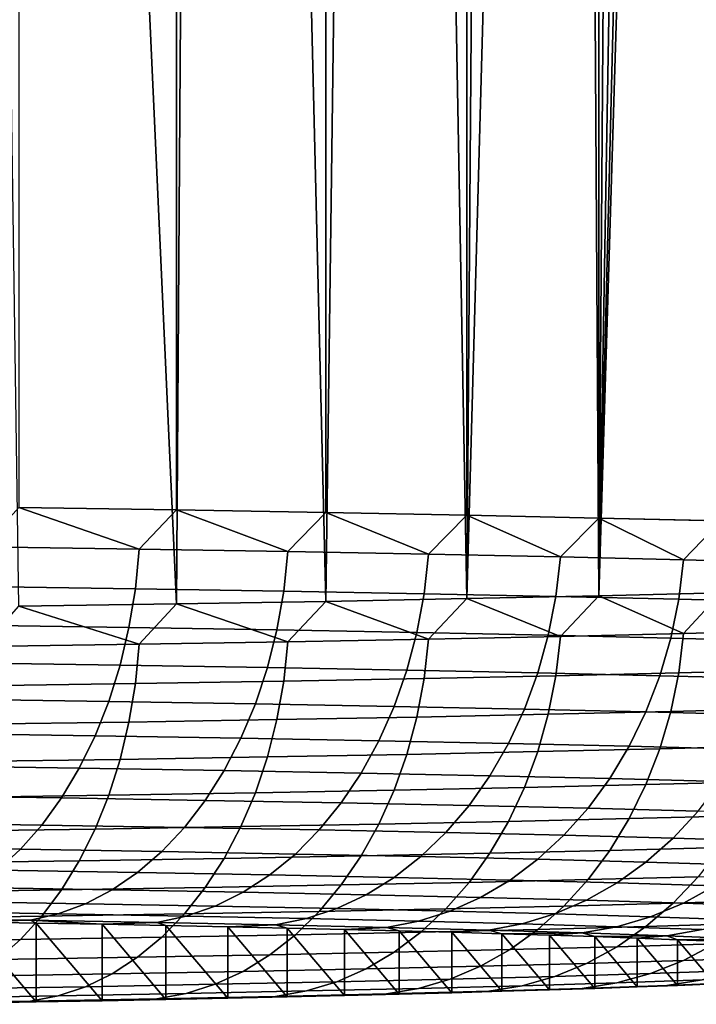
# Model space of a CAD drawing. Header units: metres. Extents: x -22 to 95, y -240 to 22.
# Tile 17 of 180: x 8.55 to 11.05, y -240.15 to -236.51. Entities that reach past the tile are written whole.
import ezdxf

# ---------------------------------------------------------------- set-up
doc = ezdxf.new("R2010")
doc.units = ezdxf.units.M
doc.layers.add('solid_10_151_013_XXX', color=7, linetype='CONTINUOUS')

msp = doc.modelspace()

# ---------------------------------------------------------------- linework, layer by layer
at = {"layer": 'solid_10_151_013_XXX'}
for points in [[(8.545666, -238.311737, 301.03363), (9.128359, -238.320557, 300.528809), (9.128361, -44.041061, 297.137634), (8.545669, -44.032249, 297.642456)], [(9.128359, -238.320557, 300.528809), (9.681277, -238.329926, 299.991547), (9.681279, -44.050438, 296.600372), (9.128361, -44.041061, 297.137634)], [(9.681277, -238.329926, 299.991547), (10.202618, -238.339844, 299.423584), (10.20262, -44.060352, 296.03241), (9.681279, -44.050438, 296.600372)], [(10.202618, -238.339844, 299.423584), (10.690679, -238.350266, 298.826813), (10.690681, -44.07077, 295.435638), (10.20262, -44.060352, 296.03241)], [(10.690679, -238.350266, 298.826813), (11.143869, -238.361145, 298.203125), (11.14387, -44.081654, 294.811981), (10.690681, -44.07077, 295.435638)], [(11.143869, -238.627121, 282.965485), (10.690679, -238.638016, 282.341827), (11.045276, -226.98671, 282.620056), (11.103079, -226.600327, 282.696228)], [(10.690679, -238.638016, 282.341827), (10.971291, -227.385086, 282.522766), (11.045276, -226.98671, 282.620056)], [(10.690679, -238.638016, 282.341827), (10.878938, -227.797867, 282.40271), (10.971291, -227.385086, 282.522766)], [(10.690679, -238.638016, 282.341827), (10.765753, -228.22644, 282.258392), (10.878938, -227.797867, 282.40271)], [(10.690679, -238.638016, 282.341827), (10.628745, -228.672256, 282.088165), (10.765753, -228.22644, 282.258392)], [(10.690679, -238.638016, 282.341827), (10.202618, -238.648422, 281.745026), (10.46499, -229.134979, 281.891235), (10.628745, -228.672256, 282.088165)], [(10.202618, -238.648422, 281.745026), (10.271593, -229.613235, 281.667572), (10.46499, -229.134979, 281.891235)], [(10.202618, -238.648422, 281.745026), (10.046132, -230.104111, 281.418427), (10.271593, -229.613235, 281.667572)], [(10.202618, -238.648422, 281.745026), (9.681277, -238.65834, 281.177094), (9.787899, -230.601608, 281.14743), (10.046132, -230.104111, 281.418427)], [(9.681277, -238.65834, 281.177094), (9.497255, -231.099213, 280.859375), (9.787899, -230.601608, 281.14743)], [(9.681277, -238.65834, 281.177094), (9.128359, -238.667725, 280.639801), (9.175912, -231.590027, 280.56012), (9.497255, -231.099213, 280.859375)], [(9.128359, -238.667725, 280.639801), (8.82739, -232.06665, 280.2565), (9.175912, -231.590027, 280.56012)], [(9.128359, -238.667725, 280.639801), (8.545666, -238.676529, 280.134979), (8.455454, -232.523468, 279.954437), (8.82739, -232.06665, 280.2565)], [(8.412609, -238.457031, 301.134338), (8.990866, -238.465561, 300.646118), (8.545666, -238.311737, 301.03363)], [(8.990866, -238.465561, 300.646118), (9.128359, -238.320557, 300.528809), (8.545666, -238.311737, 301.03363)], [(8.990866, -238.465561, 300.646118), (9.540834, -238.474625, 300.126251), (9.128359, -238.320557, 300.528809)], [(9.540834, -238.474625, 300.126251), (9.681277, -238.329926, 299.991547), (9.128359, -238.320557, 300.528809)], [(9.540834, -238.474625, 300.126251), (10.060783, -238.484222, 299.576355), (9.681277, -238.329926, 299.991547)], [(10.060783, -238.484222, 299.576355), (10.202618, -238.339844, 299.423584), (9.681277, -238.329926, 299.991547)], [(10.060783, -238.484222, 299.576355), (10.549078, -238.494324, 298.998199), (10.202618, -238.339844, 299.423584)], [(10.549078, -238.494324, 298.998199), (10.690679, -238.350266, 298.826813), (10.202618, -238.339844, 299.423584)], [(10.549078, -238.494324, 298.998199), (11.004181, -238.504868, 298.393555), (10.690679, -238.350266, 298.826813)], [(11.004181, -238.504868, 298.393555), (11.143869, -238.361145, 298.203125), (10.690679, -238.350266, 298.826813)], [(11.004181, -238.504868, 298.393555), (11.424661, -238.515854, 297.764374), (11.143869, -238.361145, 298.203125)], [(8.399124, -238.603058, 301.119995), (8.976454, -238.611572, 300.632538), (8.990866, -238.465561, 300.646118), (8.412609, -238.457031, 301.134338)], [(8.976454, -238.611572, 300.632538), (9.525541, -238.620621, 300.113495), (9.540834, -238.474625, 300.126251), (8.990866, -238.465561, 300.646118)], [(9.525541, -238.620621, 300.113495), (10.044657, -238.630203, 299.564514), (10.060783, -238.484222, 299.576355), (9.540834, -238.474625, 300.126251)], [(10.044657, -238.630203, 299.564514), (10.532168, -238.640289, 298.987274), (10.549078, -238.494324, 298.998199), (10.060783, -238.484222, 299.576355)], [(10.532168, -238.640289, 298.987274), (10.986542, -238.650818, 298.383606), (11.004181, -238.504868, 298.393555), (10.549078, -238.494324, 298.998199)], [(10.986542, -238.650818, 298.383606), (11.406348, -238.661789, 297.755402), (11.424661, -238.515854, 297.764374), (11.004181, -238.504868, 298.393555)], [(8.376788, -238.74646, 301.094482), (8.952582, -238.754944, 300.608337), (8.976454, -238.611572, 300.632538), (8.399124, -238.603058, 301.119995)], [(8.952582, -238.754944, 300.608337), (9.50021, -238.763977, 300.090668), (9.525541, -238.620621, 300.113495), (8.976454, -238.611572, 300.632538)], [(9.50021, -238.763977, 300.090668), (10.017944, -238.773529, 299.543121), (10.044657, -238.630203, 299.564514), (9.525541, -238.620621, 300.113495)], [(11.004181, -238.777405, 282.780182), (10.690679, -238.638016, 282.341827), (11.143869, -238.627121, 282.965485)], [(11.424661, -238.766418, 283.409363), (11.004181, -238.777405, 282.780182), (11.143869, -238.627121, 282.965485)], [(9.540834, -238.807648, 281.047485), (9.128359, -238.667725, 280.639801), (9.681277, -238.65834, 281.177094)], [(10.060783, -238.79805, 281.597382), (9.540834, -238.807648, 281.047485), (9.681277, -238.65834, 281.177094)], [(10.060783, -238.79805, 281.597382), (9.681277, -238.65834, 281.177094), (10.202618, -238.648422, 281.745026)], [(10.017944, -238.773529, 299.543121), (10.50416, -238.783585, 298.967438), (10.532168, -238.640289, 298.987274), (10.044657, -238.630203, 299.564514)], [(10.549078, -238.787964, 282.175537), (10.060783, -238.79805, 281.597382), (10.202618, -238.648422, 281.745026)], [(10.549078, -238.787964, 282.175537), (10.202618, -238.648422, 281.745026), (10.690679, -238.638016, 282.341827)], [(10.50416, -238.783585, 298.967438), (10.957325, -238.794098, 298.365356), (10.986542, -238.650818, 298.383606), (10.532168, -238.640289, 298.987274)], [(11.004181, -238.777405, 282.780182), (10.549078, -238.787964, 282.175537), (10.690679, -238.638016, 282.341827)], [(10.957325, -238.794098, 298.365356), (11.376015, -238.805023, 297.738861), (11.406348, -238.661789, 297.755402), (10.986542, -238.650818, 298.383606)], [(8.990866, -238.816727, 280.527618), (8.412609, -238.825241, 280.039398), (8.545666, -238.676529, 280.134979)], [(8.990866, -238.816727, 280.527618), (8.545666, -238.676529, 280.134979), (9.128359, -238.667725, 280.639801)], [(9.540834, -238.807648, 281.047485), (8.990866, -238.816727, 280.527618), (9.128359, -238.667725, 280.639801)], [(8.345817, -238.885834, 301.058075), (8.919482, -238.894287, 300.57373), (8.952582, -238.754944, 300.608337), (8.376788, -238.74646, 301.094482)], [(8.919482, -238.894287, 300.57373), (9.465084, -238.90329, 300.057983), (9.50021, -238.763977, 300.090668), (8.952582, -238.754944, 300.608337)], [(9.465084, -238.90329, 300.057983), (9.980906, -238.912811, 299.512451), (10.017944, -238.773529, 299.543121), (9.50021, -238.763977, 300.090668)], [(9.980906, -238.912811, 299.512451), (10.465322, -238.922821, 298.938873), (10.50416, -238.783585, 298.967438), (10.017944, -238.773529, 299.543121)], [(11.406348, -238.911957, 283.423431), (10.986542, -238.922913, 282.795227), (11.004181, -238.777405, 282.780182), (11.424661, -238.766418, 283.409363)], [(9.525541, -238.95311, 281.065338), (8.976454, -238.962173, 280.546295), (8.990866, -238.816727, 280.527618), (9.540834, -238.807648, 281.047485)], [(10.044657, -238.943527, 281.614319), (9.525541, -238.95311, 281.065338), (9.540834, -238.807648, 281.047485), (10.060783, -238.79805, 281.597382)], [(10.532168, -238.933456, 282.191559), (10.044657, -238.943527, 281.614319), (10.060783, -238.79805, 281.597382), (10.549078, -238.787964, 282.175537)], [(10.465322, -238.922821, 298.938873), (10.916813, -238.933304, 298.33905), (10.957325, -238.794098, 298.365356), (10.50416, -238.783585, 298.967438)], [(10.986542, -238.922913, 282.795227), (10.532168, -238.933456, 282.191559), (10.549078, -238.787964, 282.175537), (11.004181, -238.777405, 282.780182)], [(10.916813, -238.933304, 298.33905), (11.333954, -238.944199, 297.714844), (11.376015, -238.805023, 297.738861), (10.957325, -238.794098, 298.365356)], [(8.976454, -238.962173, 280.546295), (8.399124, -238.970688, 280.058838), (8.412609, -238.825241, 280.039398), (8.990866, -238.816727, 280.527618)], [(8.306508, -239.019852, 301.011108), (8.877472, -239.028275, 300.529053), (8.919482, -238.894287, 300.57373), (8.345817, -238.885834, 301.058075)], [(8.877472, -239.028275, 300.529053), (9.420504, -239.037231, 300.015717), (9.465084, -238.90329, 300.057983), (8.919482, -238.894287, 300.57373)], [(9.420504, -239.037231, 300.015717), (9.933895, -239.046707, 299.472778), (9.980906, -238.912811, 299.512451), (9.465084, -238.90329, 300.057983)], [(9.933895, -239.046707, 299.472778), (10.416031, -239.056671, 298.901886), (10.465322, -238.922821, 298.938873), (9.980906, -238.912811, 299.512451)], [(11.376015, -239.054535, 283.444977), (10.957325, -239.06546, 282.818451), (10.986542, -238.922913, 282.795227), (11.406348, -238.911957, 283.423431)], [(9.50021, -239.095581, 281.09314), (8.952582, -239.104614, 280.5755), (8.976454, -238.962173, 280.546295), (9.525541, -238.95311, 281.065338)], [(10.017944, -239.086029, 281.640686), (9.50021, -239.095581, 281.09314), (9.525541, -238.95311, 281.065338), (10.044657, -238.943527, 281.614319)], [(10.50416, -239.075974, 282.2164), (10.017944, -239.086029, 281.640686), (10.044657, -238.943527, 281.614319), (10.532168, -238.933456, 282.191559)], [(10.416031, -239.056671, 298.901886), (10.865395, -239.067093, 298.304901), (10.916813, -238.933304, 298.33905), (10.465322, -238.922821, 298.938873)], [(10.957325, -239.06546, 282.818451), (10.50416, -239.075974, 282.2164), (10.532168, -238.933456, 282.191559), (10.986542, -238.922913, 282.795227)], [(10.865395, -239.067093, 298.304901), (11.280571, -239.077942, 297.683624), (11.333954, -238.944199, 297.714844), (10.916813, -238.933304, 298.33905)], [(8.952582, -239.104614, 280.5755), (8.376788, -239.113098, 280.089355), (8.399124, -238.970688, 280.058838), (8.976454, -238.962173, 280.546295)], [(8.259242, -239.147232, 300.954041), (8.826957, -239.155594, 300.474731), (8.877472, -239.028275, 300.529053), (8.306508, -239.019852, 301.011108)], [(8.826957, -239.155594, 300.474731), (9.366899, -239.164505, 299.964325), (9.420504, -239.037231, 300.015717), (8.877472, -239.028275, 300.529053)], [(9.366899, -239.164505, 299.964325), (9.877369, -239.17392, 299.424469), (9.933895, -239.046707, 299.472778), (9.420504, -239.037231, 300.015717)], [(9.877369, -239.17392, 299.424469), (10.356762, -239.183838, 298.856842), (10.416031, -239.056671, 298.901886), (9.933895, -239.046707, 299.472778)], [(10.356762, -239.183838, 298.856842), (10.803568, -239.194199, 298.263245), (10.865395, -239.067093, 298.304901), (10.416031, -239.056671, 298.901886)], [(10.916813, -239.203659, 282.849609), (10.465322, -239.214142, 282.249786), (10.50416, -239.075974, 282.2164), (10.957325, -239.06546, 282.818451)], [(11.333954, -239.192764, 283.473816), (10.916813, -239.203659, 282.849609), (10.957325, -239.06546, 282.818451), (11.376015, -239.054535, 283.444977)], [(9.465084, -239.233673, 281.130676), (8.919482, -239.242676, 280.61496), (8.952582, -239.104614, 280.5755), (9.50021, -239.095581, 281.09314)], [(9.980906, -239.224152, 281.676208), (9.465084, -239.233673, 281.130676), (9.50021, -239.095581, 281.09314), (10.017944, -239.086029, 281.640686)], [(10.465322, -239.214142, 282.249786), (9.980906, -239.224152, 281.676208), (10.017944, -239.086029, 281.640686), (10.50416, -239.075974, 282.2164)], [(10.803568, -239.194199, 298.263245), (11.216382, -239.204971, 297.645508), (11.280571, -239.077942, 297.683624), (10.865395, -239.067093, 298.304901)], [(8.919482, -239.242676, 280.61496), (8.345817, -239.251129, 280.130615), (8.376788, -239.113098, 280.089355), (8.952582, -239.104614, 280.5755)], [(8.204474, -239.266708, 300.887451), (8.768425, -239.275024, 300.411316), (8.826957, -239.155594, 300.474731), (8.259242, -239.147232, 300.954041)], [(8.768425, -239.275024, 300.411316), (9.304787, -239.283875, 299.904297), (9.366899, -239.164505, 299.964325), (8.826957, -239.155594, 300.474731)], [(9.304787, -239.283875, 299.904297), (9.811872, -239.293228, 299.368011), (9.877369, -239.17392, 299.424469), (9.366899, -239.164505, 299.964325)], [(9.811872, -239.293228, 299.368011), (10.288085, -239.30307, 298.804138), (10.356762, -239.183838, 298.856842), (9.877369, -239.17392, 299.424469)], [(10.288085, -239.30307, 298.804138), (10.731929, -239.31337, 298.214478), (10.803568, -239.194199, 298.263245), (10.356762, -239.183838, 298.856842)], [(10.865395, -239.336197, 282.888428), (10.416031, -239.346619, 282.291412), (10.465322, -239.214142, 282.249786), (10.916813, -239.203659, 282.849609)], [(10.731929, -239.31337, 298.214478), (11.142006, -239.324081, 297.600861), (11.216382, -239.204971, 297.645508), (10.803568, -239.194199, 298.263245)], [(11.280571, -239.325348, 283.509674), (10.865395, -239.336197, 282.888428), (10.916813, -239.203659, 282.849609), (11.333954, -239.192764, 283.473816)], [(8.877472, -239.375015, 280.664276), (8.306508, -239.383423, 280.18222), (8.345817, -239.251129, 280.130615), (8.919482, -239.242676, 280.61496)], [(9.420504, -239.366058, 281.177582), (8.877472, -239.375015, 280.664276), (8.919482, -239.242676, 280.61496), (9.465084, -239.233673, 281.130676)], [(9.933895, -239.356583, 281.720551), (9.420504, -239.366058, 281.177582), (9.465084, -239.233673, 281.130676), (9.980906, -239.224152, 281.676208)], [(10.416031, -239.346619, 282.291412), (9.933895, -239.356583, 281.720551), (9.980906, -239.224152, 281.676208), (10.465322, -239.214142, 282.249786)], [(8.142734, -239.377167, 300.811951), (8.70244, -239.385406, 300.339386), (8.768425, -239.275024, 300.411316), (8.204474, -239.266708, 300.887451)], [(8.70244, -239.385406, 300.339386), (9.234766, -239.394196, 299.836182), (9.304787, -239.283875, 299.904297), (8.768425, -239.275024, 300.411316)], [(9.234766, -239.394196, 299.836182), (9.738035, -239.403488, 299.303955), (9.811872, -239.293228, 299.368011), (9.304787, -239.283875, 299.904297)], [(9.738035, -239.403488, 299.303955), (10.210665, -239.413254, 298.744324), (10.288085, -239.30307, 298.804138), (9.811872, -239.293228, 299.368011)], [(10.210665, -239.413254, 298.744324), (10.651169, -239.423462, 298.159088), (10.731929, -239.31337, 298.214478), (10.288085, -239.30307, 298.804138)], [(10.651169, -239.423462, 298.159088), (11.05816, -239.434097, 297.550079), (11.142006, -239.324081, 297.600861), (10.731929, -239.31337, 298.214478)], [(9.877369, -239.482025, 281.773254), (9.366899, -239.491455, 281.233398), (9.420504, -239.366058, 281.177582), (9.933895, -239.356583, 281.720551)], [(10.356762, -239.472122, 282.340881), (9.877369, -239.482025, 281.773254), (9.933895, -239.356583, 281.720551), (10.416031, -239.346619, 282.291412)], [(10.803568, -239.461761, 282.934479), (10.356762, -239.472122, 282.340881), (10.416031, -239.346619, 282.291412), (10.865395, -239.336197, 282.888428)], [(11.216382, -239.450974, 283.552216), (10.803568, -239.461761, 282.934479), (10.865395, -239.336197, 282.888428), (11.280571, -239.325348, 283.509674)], [(8.074616, -239.477509, 300.728271), (8.629641, -239.485687, 300.259644), (8.70244, -239.385406, 300.339386), (8.142734, -239.377167, 300.811951)], [(8.826957, -239.500366, 280.722992), (8.259242, -239.508728, 280.243683), (8.306508, -239.383423, 280.18222), (8.877472, -239.375015, 280.664276)], [(8.629641, -239.485687, 300.259644), (9.157513, -239.4944, 299.760681), (9.234766, -239.394196, 299.836182), (8.70244, -239.385406, 300.339386)], [(9.366899, -239.491455, 281.233398), (8.826957, -239.500366, 280.722992), (8.877472, -239.375015, 280.664276), (9.420504, -239.366058, 281.177582)], [(9.157513, -239.4944, 299.760681), (9.656572, -239.503616, 299.23288), (9.738035, -239.403488, 299.303955), (9.234766, -239.394196, 299.836182)], [(9.656572, -239.503616, 299.23288), (10.125249, -239.513306, 298.677948), (10.210665, -239.413254, 298.744324), (9.738035, -239.403488, 299.303955)], [(10.125249, -239.513306, 298.677948), (10.562067, -239.523438, 298.097595), (10.651169, -239.423462, 298.159088), (10.210665, -239.413254, 298.744324)], [(10.562067, -239.523438, 298.097595), (10.965653, -239.533966, 297.493683), (11.05816, -239.434097, 297.550079), (10.651169, -239.423462, 298.159088)], [(10.731929, -239.579163, 282.987366), (10.288085, -239.589447, 282.397705), (10.356762, -239.472122, 282.340881), (10.803568, -239.461761, 282.934479)], [(11.142006, -239.568451, 283.601013), (10.731929, -239.579163, 282.987366), (10.803568, -239.461761, 282.934479), (11.216382, -239.450974, 283.552216)], [(10.965653, -239.533966, 297.493683), (11.334738, -239.544891, 296.868103), (11.430358, -239.445114, 296.919189), (11.05816, -239.434097, 297.550079)], [(8.000779, -239.566788, 300.637207), (8.550728, -239.57489, 300.172913), (8.629641, -239.485687, 300.259644), (8.074616, -239.477509, 300.728271)], [(8.768425, -239.617508, 280.790558), (8.204474, -239.625809, 280.314423), (8.259242, -239.508728, 280.243683), (8.826957, -239.500366, 280.722992)], [(8.550728, -239.57489, 300.172913), (9.073773, -239.583527, 299.678467), (9.157513, -239.4944, 299.760681), (8.629641, -239.485687, 300.259644)], [(9.304787, -239.608658, 281.297546), (8.768425, -239.617508, 280.790558), (8.826957, -239.500366, 280.722992), (9.366899, -239.491455, 281.233398)], [(9.073773, -239.583527, 299.678467), (9.568269, -239.592651, 299.155518), (9.656572, -239.503616, 299.23288), (9.157513, -239.4944, 299.760681)], [(9.811872, -239.599289, 281.833832), (9.304787, -239.608658, 281.297546), (9.366899, -239.491455, 281.233398), (9.877369, -239.482025, 281.773254)], [(10.288085, -239.589447, 282.397705), (9.811872, -239.599289, 281.833832), (9.877369, -239.482025, 281.773254), (10.356762, -239.472122, 282.340881)], [(9.568269, -239.592651, 299.155518), (10.03266, -239.602249, 298.605652), (10.125249, -239.513306, 298.677948), (9.656572, -239.503616, 299.23288)], [(10.03266, -239.602249, 298.605652), (10.465484, -239.612289, 298.030609), (10.562067, -239.523438, 298.097595), (10.125249, -239.513306, 298.677948)], [(10.465484, -239.612289, 298.030609), (10.865379, -239.622742, 297.43222), (10.965653, -239.533966, 297.493683), (10.562067, -239.523438, 298.097595)], [(10.865379, -239.622742, 297.43222), (11.231089, -239.63356, 296.812347), (11.334738, -239.544891, 296.868103), (10.965653, -239.533966, 297.493683)], [(7.921934, -239.644135, 300.539673), (8.466464, -239.652161, 300.079956), (8.550728, -239.57489, 300.172913), (8.000779, -239.566788, 300.637207)], [(8.466464, -239.652161, 300.079956), (8.984355, -239.660706, 299.590393), (9.073773, -239.583527, 299.678467), (8.550728, -239.57489, 300.172913)], [(11.05816, -239.67662, 283.655579), (10.651169, -239.687256, 283.04657), (10.731929, -239.579163, 282.987366), (11.142006, -239.568451, 283.601013)], [(9.234766, -239.716537, 281.369476), (8.70244, -239.725311, 280.866272), (8.768425, -239.617508, 280.790558), (9.304787, -239.608658, 281.297546)], [(8.984355, -239.660706, 299.590393), (9.473977, -239.669754, 299.072571), (9.568269, -239.592651, 299.155518), (9.073773, -239.583527, 299.678467)], [(9.738035, -239.707245, 281.901703), (9.234766, -239.716537, 281.369476), (9.304787, -239.608658, 281.297546), (9.811872, -239.599289, 281.833832)], [(9.473977, -239.669754, 299.072571), (9.933791, -239.67926, 298.528137), (10.03266, -239.602249, 298.605652), (9.568269, -239.592651, 299.155518)], [(10.210665, -239.697479, 282.461334), (9.738035, -239.707245, 281.901703), (9.811872, -239.599289, 281.833832), (10.288085, -239.589447, 282.397705)], [(9.933791, -239.67926, 298.528137), (10.36235, -239.689194, 297.958771), (10.465484, -239.612289, 298.030609), (10.03266, -239.602249, 298.605652)], [(10.651169, -239.687256, 283.04657), (10.210665, -239.697479, 282.461334), (10.288085, -239.589447, 282.397705), (10.731929, -239.579163, 282.987366)], [(8.70244, -239.725311, 280.866272), (8.142734, -239.733566, 280.393707), (8.204474, -239.625809, 280.314423), (8.768425, -239.617508, 280.790558)], [(10.36235, -239.689194, 297.958771), (10.758305, -239.699539, 297.366272), (10.865379, -239.622742, 297.43222), (10.465484, -239.612289, 298.030609)], [(10.758305, -239.699539, 297.366272), (11.12041, -239.710251, 296.752502), (11.231089, -239.63356, 296.812347), (10.865379, -239.622742, 297.43222)], [(8.377661, -239.716751, 299.981689), (8.89012, -239.725204, 299.497284), (8.984355, -239.660706, 299.590393), (8.466464, -239.652161, 300.079956)], [(8.89012, -239.725204, 299.497284), (9.374607, -239.734146, 298.984894), (9.473977, -239.669754, 299.072571), (8.984355, -239.660706, 299.590393)], [(9.374607, -239.734146, 298.984894), (9.829598, -239.743561, 298.446167), (9.933791, -239.67926, 298.528137), (9.473977, -239.669754, 299.072571)], [(9.829598, -239.743561, 298.446167), (10.253662, -239.753387, 297.882751), (10.36235, -239.689194, 297.958771), (9.933791, -239.67926, 298.528137)], [(10.965653, -239.774475, 283.715424), (10.562067, -239.785019, 283.111511), (10.651169, -239.687256, 283.04657), (11.05816, -239.67662, 283.655579)], [(11.334738, -239.76355, 284.341034), (10.965653, -239.774475, 283.715424), (11.05816, -239.67662, 283.655579), (11.430358, -239.665619, 284.286469)], [(8.285177, -239.768036, 299.879059), (8.791979, -239.776398, 299.399994), (8.89012, -239.725204, 299.497284), (8.377661, -239.716751, 299.981689)], [(9.157513, -239.814041, 281.448425), (8.629641, -239.822754, 280.949463), (8.70244, -239.725311, 280.866272), (9.234766, -239.716537, 281.369476)], [(9.656572, -239.804825, 281.976227), (9.157513, -239.814041, 281.448425), (9.234766, -239.716537, 281.369476), (9.738035, -239.707245, 281.901703)], [(10.125249, -239.795151, 282.531158), (9.656572, -239.804825, 281.976227), (9.738035, -239.707245, 281.901703), (10.210665, -239.697479, 282.461334)], [(10.562067, -239.785019, 283.111511), (10.125249, -239.795151, 282.531158), (10.210665, -239.697479, 282.461334), (10.651169, -239.687256, 283.04657)], [(10.253662, -239.753387, 297.882751), (10.645464, -239.763626, 297.296478), (10.758305, -239.699539, 297.366272), (10.36235, -239.689194, 297.958771)], [(10.645464, -239.763626, 297.296478), (11.003771, -239.774231, 296.689148), (11.12041, -239.710251, 296.752502), (10.758305, -239.699539, 297.366272)], [(11.003771, -239.774231, 296.689148), (11.327456, -239.785156, 296.062683), (11.447527, -239.721298, 296.119415), (11.12041, -239.710251, 296.752502)], [(8.629641, -239.822754, 280.949463), (8.074616, -239.830933, 280.480865), (8.142734, -239.733566, 280.393707), (8.70244, -239.725311, 280.866272)], [(8.791979, -239.776398, 299.399994), (9.271117, -239.785248, 298.89328), (9.374607, -239.734146, 298.984894), (8.89012, -239.725204, 299.497284)], [(9.271117, -239.785248, 298.89328), (9.721086, -239.79454, 298.360504), (9.829598, -239.743561, 298.446167), (9.374607, -239.734146, 298.984894)], [(9.721086, -239.79454, 298.360504), (10.140469, -239.804276, 297.803314), (10.253662, -239.753387, 297.882751), (9.829598, -239.743561, 298.446167)], [(10.140469, -239.804276, 297.803314), (10.527945, -239.814392, 297.223511), (10.645464, -239.763626, 297.296478), (10.253662, -239.753387, 297.882751)], [(8.189904, -239.805527, 299.773102), (8.690878, -239.813782, 299.29953), (8.791979, -239.776398, 299.399994), (8.285177, -239.768036, 299.879059)], [(8.690878, -239.813782, 299.29953), (9.164507, -239.822525, 298.798645), (9.271117, -239.785248, 298.89328), (8.791979, -239.776398, 299.399994)], [(9.164507, -239.822525, 298.798645), (9.609302, -239.831726, 298.271973), (9.721086, -239.79454, 298.360504), (9.271117, -239.785248, 298.89328)], [(10.465484, -239.871475, 283.181549), (10.03266, -239.881516, 282.606537), (10.125249, -239.795151, 282.531158), (10.562067, -239.785019, 283.111511)], [(10.865379, -239.861038, 283.779968), (10.465484, -239.871475, 283.181549), (10.562067, -239.785019, 283.111511), (10.965653, -239.774475, 283.715424)], [(10.527945, -239.814392, 297.223511), (10.882297, -239.824875, 296.622894), (11.003771, -239.774231, 296.689148), (10.645464, -239.763626, 297.296478)], [(11.231089, -239.85022, 284.399841), (10.865379, -239.861038, 283.779968), (10.965653, -239.774475, 283.715424), (11.334738, -239.76355, 284.341034)], [(10.882297, -239.824875, 296.622894), (11.202409, -239.835693, 296.003357), (11.327456, -239.785156, 296.062683), (11.003771, -239.774231, 296.689148)], [(8.550728, -239.908875, 281.039276), (8.000779, -239.916977, 280.574951), (8.074616, -239.830933, 280.480865), (8.629641, -239.822754, 280.949463)], [(8.092762, -239.828842, 299.664795), (8.587793, -239.837006, 299.196838), (8.690878, -239.813782, 299.29953), (8.189904, -239.805527, 299.773102)], [(8.092762, -239.828842, 299.664795), (8.357861, -239.843628, 299.220001), (8.587793, -239.837006, 299.196838)], [(9.073773, -239.900238, 281.533691), (8.550728, -239.908875, 281.039276), (8.629641, -239.822754, 280.949463), (9.157513, -239.814041, 281.448425)], [(8.587793, -239.837006, 299.196838), (9.055804, -239.845642, 298.701904), (9.164507, -239.822525, 298.798645), (8.690878, -239.813782, 299.29953)], [(9.055804, -239.845642, 298.701904), (9.495323, -239.854736, 298.181488), (9.609302, -239.831726, 298.271973), (9.164507, -239.822525, 298.798645)], [(9.568269, -239.891113, 282.056671), (9.073773, -239.900238, 281.533691), (9.157513, -239.814041, 281.448425), (9.656572, -239.804825, 281.976227)], [(10.03266, -239.881516, 282.606537), (9.568269, -239.891113, 282.056671), (9.656572, -239.804825, 281.976227), (10.125249, -239.795151, 282.531158)], [(9.609302, -239.831726, 298.271973), (10.023861, -239.841339, 297.721222), (10.140469, -239.804276, 297.803314), (9.721086, -239.79454, 298.360504)], [(10.023861, -239.841339, 297.721222), (10.406882, -239.851334, 297.148071), (10.527945, -239.814392, 297.223511), (10.140469, -239.804276, 297.803314)], [(10.406882, -239.851334, 297.148071), (10.757159, -239.86171, 296.554352), (10.882297, -239.824875, 296.622894), (10.527945, -239.814392, 297.223511)], [(10.757159, -239.86171, 296.554352), (11.07359, -239.872391, 295.941925), (11.202409, -239.835693, 296.003357), (10.882297, -239.824875, 296.622894)], [(8.587793, -239.837006, 299.196838), (8.357861, -239.843628, 299.220001), (8.609389, -239.848022, 298.968536)], [(8.60939, -240.139801, 282.252441), (8.609389, -239.848022, 298.968536), (8.357861, -239.843628, 299.220001)], [(8.357862, -240.14418, 282.000977), (8.60939, -240.139801, 282.252441), (8.357861, -239.843628, 299.220001)], [(8.587793, -239.837006, 299.196838), (8.609389, -239.848022, 298.968536), (8.853373, -239.852539, 298.709717)], [(8.587793, -239.837006, 299.196838), (8.853373, -239.852539, 298.709717), (9.055804, -239.845642, 298.701904)], [(8.853374, -240.135284, 282.51123), (8.853373, -239.852539, 298.709717), (8.609389, -239.848022, 298.968536)], [(8.60939, -240.139801, 282.252441), (8.853374, -240.135284, 282.51123), (8.609389, -239.848022, 298.968536)], [(9.055804, -239.845642, 298.701904), (8.853373, -239.852539, 298.709717), (9.089536, -239.857178, 298.443848)], [(9.089537, -240.130646, 282.77713), (9.089536, -239.857178, 298.443848), (8.853373, -239.852539, 298.709717)], [(8.853374, -240.135284, 282.51123), (9.089537, -240.130646, 282.77713), (8.853373, -239.852539, 298.709717)], [(9.495323, -239.854736, 298.181488), (9.055804, -239.845642, 298.701904), (9.089536, -239.857178, 298.443848), (9.317768, -239.861938, 298.171021)], [(9.317769, -240.125885, 283.049957), (9.317768, -239.861938, 298.171021), (9.089536, -239.857178, 298.443848)], [(9.089537, -240.130646, 282.77713), (9.317769, -240.125885, 283.049957), (9.089536, -239.857178, 298.443848)], [(9.495323, -239.854736, 298.181488), (9.317768, -239.861938, 298.171021), (9.537764, -239.866821, 297.891632)], [(9.537765, -240.121002, 283.329346), (9.537764, -239.866821, 297.891632), (9.317768, -239.861938, 298.171021)], [(9.317769, -240.125885, 283.049957), (9.537765, -240.121002, 283.329346), (9.317768, -239.861938, 298.171021)], [(9.495323, -239.854736, 298.181488), (9.904965, -239.864227, 297.637238), (10.023861, -239.841339, 297.721222), (9.609302, -239.831726, 298.271973)], [(9.904965, -239.864227, 297.637238), (9.495323, -239.854736, 298.181488), (9.537764, -239.866821, 297.891632), (9.749404, -239.871811, 297.605774)], [(9.904965, -239.864227, 297.637238), (9.749404, -239.871811, 297.605774), (9.952483, -239.876907, 297.313782)], [(9.904965, -239.864227, 297.637238), (10.283443, -239.874115, 297.070892), (10.406882, -239.851334, 297.148071), (10.023861, -239.841339, 297.721222)], [(10.283443, -239.874115, 297.070892), (9.904965, -239.864227, 297.637238), (9.952483, -239.876907, 297.313782), (10.146791, -239.882095, 297.015961)], [(10.283443, -239.874115, 297.070892), (10.629565, -239.884354, 296.484222), (10.757159, -239.86171, 296.554352), (10.406882, -239.851334, 297.148071)], [(10.758305, -239.935486, 283.848541), (10.36235, -239.945831, 283.256042), (10.465484, -239.871475, 283.181549), (10.865379, -239.861038, 283.779968)], [(10.629565, -239.884354, 296.484222), (10.942244, -239.894928, 295.879059), (11.07359, -239.872391, 295.941925), (10.757159, -239.86171, 296.554352)], [(11.12041, -239.924774, 284.462311), (10.758305, -239.935486, 283.848541), (10.865379, -239.861038, 283.779968), (11.231089, -239.85022, 284.399841)], [(8.984355, -239.974304, 281.62442), (8.466464, -239.982849, 281.134888), (8.550728, -239.908875, 281.039276), (9.073773, -239.900238, 281.533691)], [(9.473977, -239.965271, 282.142242), (8.984355, -239.974304, 281.62442), (9.073773, -239.900238, 281.533691), (9.568269, -239.891113, 282.056671)], [(9.933791, -239.955765, 282.686676), (9.473977, -239.965271, 282.142242), (9.568269, -239.891113, 282.056671), (10.03266, -239.881516, 282.606537)], [(9.749405, -240.116013, 283.615173), (9.749404, -239.871811, 297.605774), (9.537764, -239.866821, 297.891632)], [(9.537765, -240.121002, 283.329346), (9.749405, -240.116013, 283.615173), (9.537764, -239.866821, 297.891632)], [(9.952484, -240.110916, 283.907166), (9.952483, -239.876907, 297.313782), (9.749404, -239.871811, 297.605774)], [(9.749405, -240.116013, 283.615173), (9.952484, -240.110916, 283.907166), (9.749404, -239.871811, 297.605774)], [(10.36235, -239.945831, 283.256042), (9.933791, -239.955765, 282.686676), (10.03266, -239.881516, 282.606537), (10.465484, -239.871475, 283.181549)], [(10.146791, -240.105713, 284.205017), (10.146791, -239.882095, 297.015961), (9.952483, -239.876907, 297.313782)], [(9.952484, -240.110916, 283.907166), (10.146791, -240.105713, 284.205017), (9.952483, -239.876907, 297.313782)], [(10.283443, -239.874115, 297.070892), (10.146791, -239.882095, 297.015961), (10.332229, -239.887405, 296.712433)], [(10.33223, -240.100418, 284.508545), (10.332229, -239.887405, 296.712433), (10.146791, -239.882095, 297.015961)], [(10.146791, -240.105713, 284.205017), (10.33223, -240.100418, 284.508545), (10.146791, -239.882095, 297.015961)], [(10.283443, -239.874115, 297.070892), (10.332229, -239.887405, 296.712433), (10.629565, -239.884354, 296.484222)], [(10.629565, -239.884354, 296.484222), (10.332229, -239.887405, 296.712433), (10.508545, -239.892792, 296.403595)], [(10.508546, -240.095032, 284.817383), (10.508545, -239.892792, 296.403595), (10.332229, -239.887405, 296.712433)], [(10.33223, -240.100418, 284.508545), (10.508546, -240.095032, 284.817383), (10.332229, -239.887405, 296.712433)], [(10.629565, -239.884354, 296.484222), (10.508545, -239.892792, 296.403595), (10.675656, -239.89827, 296.089661)], [(10.675657, -240.089554, 285.131317), (10.675656, -239.89827, 296.089661), (10.508545, -239.892792, 296.403595)], [(10.508546, -240.095032, 284.817383), (10.675657, -240.089554, 285.131317), (10.508545, -239.892792, 296.403595)], [(10.629565, -239.884354, 296.484222), (10.675656, -239.89827, 296.089661), (10.942244, -239.894928, 295.879059)], [(10.942244, -239.894928, 295.879059), (10.675656, -239.89827, 296.089661), (10.833383, -239.903839, 295.770874)], [(10.833384, -240.083984, 285.450104), (10.833383, -239.903839, 295.770874), (10.675656, -239.89827, 296.089661)], [(10.675657, -240.089554, 285.131317), (10.833384, -240.083984, 285.450104), (10.675656, -239.89827, 296.089661)], [(10.942244, -239.894928, 295.879059), (10.833383, -239.903839, 295.770874), (10.981576, -239.90947, 295.447632)], [(10.942244, -239.894928, 295.879059), (11.220492, -239.905777, 295.257324), (11.35518, -239.883377, 295.312744), (11.07359, -239.872391, 295.941925)], [(10.942244, -239.894928, 295.879059), (10.981576, -239.90947, 295.447632), (11.220492, -239.905777, 295.257324)], [(8.466464, -239.982849, 281.134888), (7.921934, -239.990875, 280.67514), (8.000779, -239.916977, 280.574951), (8.550728, -239.908875, 281.039276)], [(10.645464, -239.997101, 283.920532), (10.253662, -240.007339, 283.334259), (10.36235, -239.945831, 283.256042), (10.758305, -239.935486, 283.848541)], [(11.003771, -239.986496, 284.527863), (10.645464, -239.997101, 283.920532), (10.758305, -239.935486, 283.848541), (11.12041, -239.924774, 284.462311)], [(10.981577, -240.078339, 285.773346), (10.981576, -239.90947, 295.447632), (10.833383, -239.903839, 295.770874)], [(10.833384, -240.083984, 285.450104), (10.981577, -240.078339, 285.773346), (10.833383, -239.903839, 295.770874)], [(11.220492, -239.905777, 295.257324), (10.981576, -239.90947, 295.447632), (11.120152, -239.915192, 295.120026)], [(11.120152, -240.072617, 286.100952), (11.120152, -239.915192, 295.120026), (10.981576, -239.90947, 295.447632)], [(10.981577, -240.078339, 285.773346), (11.120152, -240.072617, 286.100952), (10.981576, -239.90947, 295.447632)], [(11.327456, -239.975571, 285.154327), (11.003771, -239.986496, 284.527863), (11.12041, -239.924774, 284.462311), (11.447527, -239.913727, 285.095398)], [(8.89012, -240.035522, 281.719727), (8.377661, -240.043976, 281.235321), (8.466464, -239.982849, 281.134888), (8.984355, -239.974304, 281.62442)], [(9.374607, -240.026581, 282.232117), (8.89012, -240.035522, 281.719727), (8.984355, -239.974304, 281.62442), (9.473977, -239.965271, 282.142242)], [(9.829598, -240.017166, 282.770844), (9.374607, -240.026581, 282.232117), (9.473977, -239.965271, 282.142242), (9.933791, -239.955765, 282.686676)], [(10.253662, -240.007339, 283.334259), (9.829598, -240.017166, 282.770844), (9.933791, -239.955765, 282.686676), (10.36235, -239.945831, 283.256042)], [(11.202409, -240.023987, 285.215393), (10.882297, -240.034805, 284.595856), (11.003771, -239.986496, 284.527863), (11.327456, -239.975571, 285.154327)], [(10.140469, -240.055405, 283.415405), (9.721086, -240.06514, 282.858246), (9.829598, -240.017166, 282.770844), (10.253662, -240.007339, 283.334259)], [(10.527945, -240.045288, 283.995239), (10.140469, -240.055405, 283.415405), (10.253662, -240.007339, 283.334259), (10.645464, -239.997101, 283.920532)], [(10.882297, -240.034805, 284.595856), (10.527945, -240.045288, 283.995239), (10.645464, -239.997101, 283.920532), (11.003771, -239.986496, 284.527863)], [(8.791979, -240.083282, 281.818726), (8.285177, -240.091644, 281.339661), (8.377661, -240.043976, 281.235321), (8.89012, -240.035522, 281.719727)], [(9.271117, -240.074432, 282.325439), (8.791979, -240.083282, 281.818726), (8.89012, -240.035522, 281.719727), (9.374607, -240.026581, 282.232117)], [(9.721086, -240.06514, 282.858246), (9.271117, -240.074432, 282.325439), (9.374607, -240.026581, 282.232117), (9.829598, -240.017166, 282.770844)], [(10.406882, -240.07959, 284.071899), (10.023861, -240.089584, 283.498779), (10.140469, -240.055405, 283.415405), (10.527945, -240.045288, 283.995239)], [(10.757159, -240.069229, 284.665619), (10.406882, -240.07959, 284.071899), (10.527945, -240.045288, 283.995239), (10.882297, -240.034805, 284.595856)], [(11.07359, -240.058533, 285.278046), (10.757159, -240.069229, 284.665619), (10.882297, -240.034805, 284.595856), (11.202409, -240.023987, 285.215393)], [(11.220492, -240.067993, 285.963379), (10.942244, -240.078857, 285.341644), (11.07359, -240.058533, 285.278046), (11.35518, -240.047546, 285.907227)], [(8.690878, -240.117142, 281.920441), (8.189904, -240.125412, 281.446869), (8.285177, -240.091644, 281.339661), (8.791979, -240.083282, 281.818726)], [(9.164507, -240.108398, 282.421326), (8.690878, -240.117142, 281.920441), (8.791979, -240.083282, 281.818726), (9.271117, -240.074432, 282.325439)], [(9.609302, -240.099197, 282.947998), (9.164507, -240.108398, 282.421326), (9.271117, -240.074432, 282.325439), (9.721086, -240.06514, 282.858246)], [(10.023861, -240.089584, 283.498779), (9.609302, -240.099197, 282.947998), (9.721086, -240.06514, 282.858246), (10.140469, -240.055405, 283.415405)], [(10.283443, -240.099655, 284.149841), (9.904965, -240.109543, 283.583496), (10.023861, -240.089584, 283.498779), (10.406882, -240.07959, 284.071899)], [(10.629565, -240.089417, 284.736511), (10.283443, -240.099655, 284.149841), (10.406882, -240.07959, 284.071899), (10.757159, -240.069229, 284.665619)], [(10.629565, -240.089417, 284.736511), (10.942244, -240.078857, 285.341644), (10.675657, -240.089554, 285.131317), (10.508546, -240.095032, 284.817383)], [(10.942244, -240.078857, 285.341644), (10.629565, -240.089417, 284.736511), (10.757159, -240.069229, 284.665619), (11.07359, -240.058533, 285.278046)], [(10.942244, -240.078857, 285.341644), (10.833384, -240.083984, 285.450104), (10.675657, -240.089554, 285.131317)], [(10.942244, -240.078857, 285.341644), (11.220492, -240.067993, 285.963379), (10.981577, -240.078339, 285.773346), (10.833384, -240.083984, 285.450104)], [(11.220492, -240.067993, 285.963379), (11.120152, -240.072617, 286.100952), (10.981577, -240.078339, 285.773346)], [(8.587793, -240.136765, 282.023865), (8.092762, -240.144928, 281.555939), (8.189904, -240.125412, 281.446869), (8.690878, -240.117142, 281.920441)], [(9.055804, -240.128128, 282.518829), (8.587793, -240.136765, 282.023865), (8.690878, -240.117142, 281.920441), (9.164507, -240.108398, 282.421326)], [(9.495323, -240.119034, 283.039246), (9.055804, -240.128128, 282.518829), (9.164507, -240.108398, 282.421326), (9.609302, -240.099197, 282.947998)], [(9.495323, -240.119034, 283.039246), (9.089537, -240.130646, 282.77713), (9.055804, -240.128128, 282.518829)], [(9.495323, -240.119034, 283.039246), (9.317769, -240.125885, 283.049957), (9.089537, -240.130646, 282.77713)], [(9.495323, -240.119034, 283.039246), (9.537765, -240.121002, 283.329346), (9.317769, -240.125885, 283.049957)], [(9.904965, -240.109543, 283.583496), (9.495323, -240.119034, 283.039246), (9.609302, -240.099197, 282.947998), (10.023861, -240.089584, 283.498779)], [(9.904965, -240.109543, 283.583496), (9.537765, -240.121002, 283.329346), (9.495323, -240.119034, 283.039246)], [(9.904965, -240.109543, 283.583496), (9.749405, -240.116013, 283.615173), (9.537765, -240.121002, 283.329346)], [(9.904965, -240.109543, 283.583496), (9.952484, -240.110916, 283.907166), (9.749405, -240.116013, 283.615173)], [(10.283443, -240.099655, 284.149841), (9.952484, -240.110916, 283.907166), (9.904965, -240.109543, 283.583496)], [(10.283443, -240.099655, 284.149841), (10.146791, -240.105713, 284.205017), (9.952484, -240.110916, 283.907166)], [(10.283443, -240.099655, 284.149841), (10.33223, -240.100418, 284.508545), (10.146791, -240.105713, 284.205017)], [(10.629565, -240.089417, 284.736511), (10.33223, -240.100418, 284.508545), (10.283443, -240.099655, 284.149841)], [(10.629565, -240.089417, 284.736511), (10.508546, -240.095032, 284.817383), (10.33223, -240.100418, 284.508545)], [(8.587793, -240.136765, 282.023865), (8.099009, -240.148438, 281.757111), (8.092762, -240.144928, 281.555939)], [(8.587793, -240.136765, 282.023865), (8.357862, -240.14418, 282.000977), (8.099009, -240.148438, 281.757111)], [(8.587793, -240.136765, 282.023865), (8.60939, -240.139801, 282.252441), (8.357862, -240.14418, 282.000977)], [(9.055804, -240.128128, 282.518829), (8.60939, -240.139801, 282.252441), (8.587793, -240.136765, 282.023865)], [(9.055804, -240.128128, 282.518829), (8.853374, -240.135284, 282.51123), (8.60939, -240.139801, 282.252441)], [(9.055804, -240.128128, 282.518829), (9.089537, -240.130646, 282.77713), (8.853374, -240.135284, 282.51123)]]:
    msp.add_3dface(points, dxfattribs=at)

doc.saveas('drawing.dxf')
